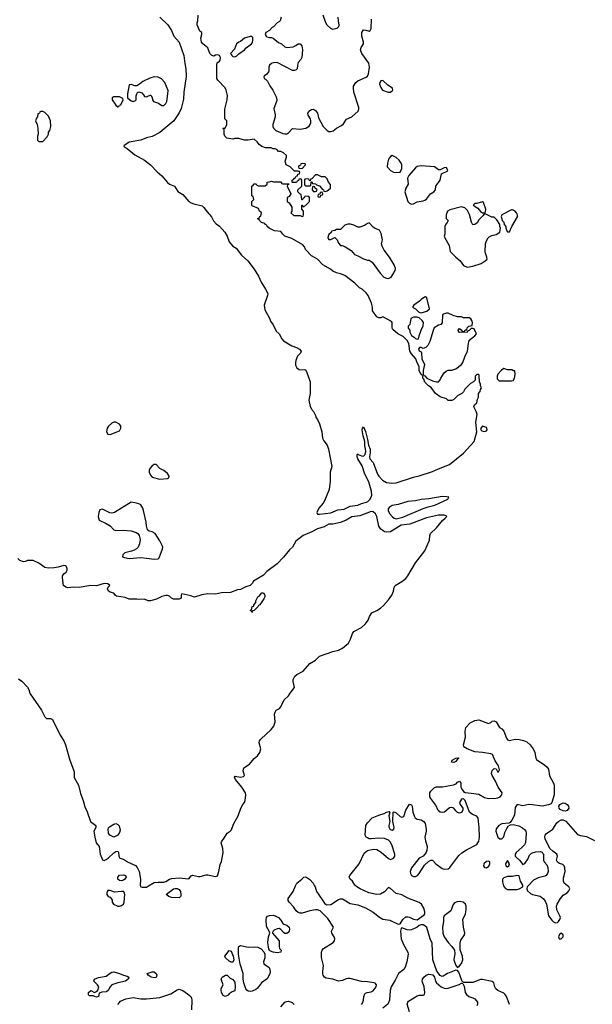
# Model space of a CAD drawing. Header units: inches. Extents: x 2106670 to 2322961, y 36024 to 224899.
# Tile 176 of 256: x 2299889 to 2305853, y 88767 to 99023. Entities that reach past the tile are written whole.
import ezdxf

# ---------------------------------------------------------------- set-up
doc = ezdxf.new("R2010")
doc.units = ezdxf.units.IN
doc.header["$MEASUREMENT"] = 0
for name, color, linetype in [('C2099', 7, 'Continuous'), ('C3008', 7, 'Continuous'), ('C3009', 7, 'Continuous')]:
    doc.layers.add(name, color=color, linetype=linetype)

msp = doc.modelspace()

# ---------------------------------------------------------------- linework, layer by layer
at = {"layer": 'C2099', "color": 5, "elevation": 40}
for points in [[(2300000, 93389), (2299970, 93389), (2299950, 93379), (2299930, 93377), (2299890, 93389), (2299869, 93410)], [(2299876, 92156), (2299913, 92133), (2299970, 92070), (2299985, 92045), (2299994, 92010), (2300000, 92001)]]:
    msp.add_lwpolyline(points, dxfattribs=at)
at = {"layer": 'C3008', "color": 5}
for points, elevation in [([(2300807, 89953), (2300798, 89930), (2300798, 89910), (2300810, 89892), (2300830, 89882), (2300842, 89870), (2300851, 89851), (2300851, 89830), (2300865, 89810), (2300910, 89791), (2300930, 89791), (2300950, 89798), (2300970, 89811), (2300978, 89830), (2300985, 89910), (2300976, 89936), (2300970, 89941), (2300950, 89943), (2300876, 89936), (2300830, 89953)], 40), ([(2301550, 89876), (2301470, 89880), (2301441, 89890), (2301416, 89910), (2301490, 89969), (2301510, 89975), (2301530, 89974), (2301550, 89964), (2301564, 89944), (2301569, 89910), (2301566, 89894)], 20), ([(2304470, 89838), (2304444, 89836), (2304417, 89823), (2304400, 89800), (2304391, 89769), (2304378, 89742), (2304311, 89690), (2304303, 89670), (2304303, 89630), (2304294, 89570), (2304296, 89510), (2304310, 89470), (2304350, 89410), (2304390, 89370), (2304416, 89330), (2304422, 89298), (2304412, 89230), (2304430, 89171), (2304450, 89151), (2304470, 89167), (2304490, 89191), (2304505, 89230), (2304502, 89270), (2304476, 89336), (2304475, 89405), (2304483, 89437), (2304522, 89490), (2304526, 89510), (2304510, 89570), (2304505, 89650), (2304531, 89710), (2304540, 89750), (2304539, 89790), (2304532, 89812), (2304507, 89830)], 20), ([(2302670, 89505), (2302650, 89506), (2302635, 89515), (2302610, 89547), (2302590, 89558), (2302570, 89554), (2302541, 89539), (2302528, 89530), (2302523, 89517), (2302522, 89510), (2302590, 89430), (2302590, 89370), (2302596, 89350), (2302611, 89330), (2302610, 89310), (2302570, 89302), (2302530, 89310), (2302501, 89321), (2302490, 89330), (2302483, 89343), (2302474, 89410), (2302479, 89470), (2302493, 89510), (2302487, 89530), (2302458, 89578), (2302455, 89650), (2302459, 89670), (2302470, 89685), (2302490, 89694), (2302530, 89696), (2302550, 89690), (2302586, 89670), (2302610, 89645), (2302630, 89609), (2302641, 89601), (2302672, 89592), (2302695, 89570), (2302700, 89550), (2302697, 89530), (2302686, 89514)], 20), ([(2305530, 89509), (2305510, 89494), (2305499, 89470), (2305509, 89449), (2305530, 89448), (2305549, 89470), (2305549, 89490)], 20), ([(2302090, 89207), (2302070, 89218), (2302034, 89250), (2302024, 89270), (2302070, 89327), (2302090, 89320), (2302112, 89270), (2302119, 89230), (2302110, 89208)], 20), ([(2302270, 89362), (2302330, 89365), (2302370, 89361), (2302404, 89344), (2302433, 89313), (2302444, 89290), (2302441, 89250), (2302430, 89210), (2302433, 89190), (2302487, 89150), (2302496, 89130), (2302498, 89110), (2302494, 89086), (2302466, 89034), (2302409, 88990), (2302365, 88935), (2302350, 88923), (2302310, 88906), (2302290, 88901), (2302270, 88904), (2302256, 88916), (2302246, 88930), (2302222, 88990), (2302216, 89030), (2302215, 89090), (2302186, 89186), (2302169, 89289), (2302167, 89353), (2302172, 89368), (2302190, 89380)], 20), ([(2300690, 88841), (2300655, 88855), (2300615, 88855), (2300606, 88866), (2300605, 88890), (2300630, 88911), (2300670, 88891), (2300695, 88905), (2300704, 88916), (2300713, 88950), (2300701, 88970), (2300661, 89010), (2300669, 89030), (2300710, 89048), (2300790, 89061), (2300830, 89091), (2300850, 89101), (2300870, 89104), (2300930, 89090), (2300970, 89072), (2301010, 89062), (2301026, 89050), (2301019, 89030), (2300990, 89008), (2300912, 88992), (2300850, 88970), (2300832, 88950), (2300810, 88910), (2300798, 88902), (2300790, 88898), (2300745, 88895), (2300716, 88884), (2300710, 88849)], 20), ([(2301290, 89042), (2301258, 89050), (2301228, 89070), (2301218, 89090), (2301270, 89104), (2301290, 89104), (2301312, 89090), (2301317, 89070), (2301310, 89047)], 20), ([(2302030, 88849), (2302010, 88859), (2301990, 88889), (2301986, 88910), (2301987, 88933), (2302007, 88970), (2301989, 89030), (2301999, 89050), (2302032, 89072), (2302050, 89070), (2302080, 89040), (2302110, 89027), (2302130, 88998), (2302135, 88950), (2302130, 88909), (2302102, 88898), (2302070, 88875), (2302059, 88861)], 20)]:
    msp.add_lwpolyline(points, close=True, dxfattribs=dict(at, elevation=elevation))
for points, elevation in [([(2301147, 90000), (2301152, 89992), (2301166, 89986), (2301210, 89987), (2301231, 90000)], 40), ([(2303450, 88766), (2303461, 88779), (2303471, 88809), (2303472, 88850), (2303483, 88877), (2303490, 88885), (2303509, 88891), (2303550, 88896), (2303570, 88909), (2303603, 88950), (2303606, 88970), (2303590, 88986), (2303578, 88990), (2303510, 89001), (2303450, 89005), (2303330, 89035), (2303310, 89037), (2303290, 89033), (2303250, 89014), (2303210, 89008), (2303150, 89029), (2303081, 89041), (2303064, 89050), (2303050, 89070), (2303046, 89086), (2303045, 89110), (2303052, 89170), (2303034, 89254), (2303032, 89310), (2303038, 89330), (2303052, 89348), (2303153, 89410), (2303168, 89430), (2303171, 89450), (2303166, 89470), (2303140, 89510), (2303136, 89530), (2303159, 89570), (2303100, 89660), (2303020, 89740), (2302990, 89750), (2302970, 89750), (2302910, 89740), (2302830, 89718), (2302810, 89717), (2302790, 89722), (2302770, 89740), (2302741, 89781), (2302697, 89830), (2302686, 89850), (2302684, 89870), (2302739, 89941), (2302761, 90000)], 20), ([(2302961, 90000), (2302966, 89990), (2302981, 89941), (2302997, 89917), (2303062, 89822), (2303084, 89804), (2303130, 89806), (2303210, 89859), (2303230, 89867), (2303250, 89865), (2303270, 89857), (2303330, 89818), (2303410, 89802), (2303490, 89774), (2303570, 89728), (2303635, 89675), (2303670, 89653), (2303744, 89644), (2303830, 89603), (2303850, 89605), (2303879, 89650), (2303910, 89677), (2303930, 89680), (2303950, 89676), (2303990, 89655), (2304030, 89647), (2304100, 89700), (2304107, 89710), (2304107, 89730), (2304097, 89770), (2304074, 89810), (2304048, 89828), (2303930, 89872), (2303870, 89906), (2303810, 89920), (2303750, 89975), (2303730, 89984), (2303690, 89940), (2303647, 89913), (2303610, 89910), (2303527, 89930), (2303435, 89970), (2303401, 89990), (2303390, 90000)], 20), ([(2304929, 90000), (2304930, 89996), (2304950, 89973), (2304970, 89964), (2304990, 89963), (2305070, 89965), (2305090, 89970), (2305129, 89991), (2305129, 90000)], 20), ([(2305185, 90000), (2305176, 89990), (2305171, 89970), (2305179, 89950), (2305210, 89922), (2305230, 89910), (2305310, 89893), (2305345, 89865), (2305362, 89842), (2305374, 89810), (2305395, 89690), (2305430, 89643), (2305450, 89626), (2305470, 89616), (2305490, 89621), (2305501, 89630), (2305515, 89650), (2305522, 89670), (2305516, 89690), (2305482, 89750), (2305479, 89790), (2305486, 89810), (2305520, 89870), (2305550, 89904), (2305590, 89929), (2305610, 89948), (2305617, 89970), (2305608, 89990), (2305596, 90000)], 20), ([(2304990, 88765), (2304959, 88850), (2304946, 88870), (2304930, 88883), (2304870, 88910), (2304848, 88928), (2304837, 88950), (2304826, 88990), (2304810, 89004), (2304710, 89025), (2304690, 89025), (2304610, 88996), (2304514, 88994), (2304501, 89001), (2304494, 89015), (2304462, 89102), (2304450, 89119), (2304430, 89123), (2304346, 89090), (2304300, 89060), (2304290, 89057), (2304267, 89067), (2304233, 89113), (2304192, 89232), (2304186, 89406), (2304164, 89450), (2304128, 89568), (2304110, 89586), (2304090, 89595), (2304070, 89596), (2304050, 89590), (2304030, 89570), (2303970, 89543), (2303950, 89540), (2303923, 89543), (2303870, 89564), (2303863, 89557), (2303855, 89530), (2303862, 89450), (2303885, 89390), (2303931, 89310), (2303936, 89290), (2303922, 89210), (2303905, 89155), (2303889, 89131), (2303833, 89087), (2303801, 89019), (2303759, 88950), (2303748, 88912), (2303740, 88810), (2303724, 88770), (2303672, 88728)], 20), ([(2303950, 88690), (2303926, 88770), (2303930, 88790), (2303939, 88801), (2304030, 88855), (2304050, 88862), (2304090, 88862), (2304104, 88870), (2304107, 88890), (2304101, 88950), (2304082, 89010), (2304085, 89030), (2304097, 89050), (2304121, 89070), (2304150, 89081), (2304193, 89073), (2304211, 89051), (2304221, 89010), (2304231, 88990), (2304277, 88950), (2304310, 88936), (2304330, 88933), (2304350, 88937), (2304465, 88975), (2304490, 88987), (2304505, 88985), (2304517, 88957), (2304529, 88890), (2304542, 88870), (2304568, 88848), (2304610, 88835), (2304630, 88824), (2304657, 88790), (2304657, 88770), (2304649, 88750)], 20), ([(2300910, 88765), (2300939, 88801), (2300995, 88825), (2301070, 88838), (2301150, 88825), (2301210, 88823), (2301350, 88838), (2301463, 88877), (2301530, 88918), (2301550, 88924), (2301590, 88910), (2301638, 88878), (2301670, 88850), (2301680, 88830), (2301683, 88810), (2301677, 88710)], 20), ([(2302610, 88740), (2302651, 88789), (2302670, 88798), (2302690, 88800), (2302727, 88787), (2302747, 88767)], 20)]:
    msp.add_lwpolyline(points, dxfattribs=dict(at, elevation=elevation))
at = {"layer": 'C3009', "color": 5}
for points, elevation in [([(2301350, 99051), (2301431, 98971), (2301471, 98910), (2301496, 98850), (2301551, 98790), (2301599, 98650), (2301608, 98568), (2301619, 98510), (2301624, 98430), (2301599, 98270), (2301594, 98194), (2301570, 98098), (2301550, 98054), (2301494, 97970), (2301350, 97847), (2301270, 97807), (2301210, 97792), (2301150, 97769), (2301030, 97749), (2300974, 97710), (2300978, 97698), (2301010, 97682), (2301090, 97616), (2301190, 97559), (2301251, 97510), (2301320, 97440), (2301370, 97396), (2301427, 97327), (2301451, 97311), (2301502, 97290), (2301535, 97235), (2301590, 97201), (2301651, 97131), (2301675, 97115), (2301704, 97104), (2301790, 97083), (2301808, 97068), (2301841, 97021), (2301886, 96970), (2301908, 96928), (2301937, 96897), (2301970, 96871), (2302026, 96810), (2302051, 96770), (2302071, 96710), (2302088, 96688), (2302110, 96665), (2302142, 96642), (2302201, 96570), (2302266, 96510), (2302330, 96425), (2302375, 96350), (2302403, 96290), (2302450, 96218), (2302472, 96172), (2302470, 96149), (2302436, 96050), (2302442, 96002), (2302490, 95915), (2302502, 95882), (2302530, 95846), (2302561, 95780), (2302590, 95751), (2302618, 95698), (2302637, 95677), (2302725, 95625), (2302771, 95610), (2302805, 95590), (2302819, 95570), (2302815, 95550), (2302783, 95517), (2302765, 95475), (2302760, 95450), (2302763, 95423), (2302777, 95397), (2302800, 95380), (2302816, 95376), (2302858, 95378), (2302870, 95372), (2302881, 95350), (2302913, 95250), (2302913, 95130), (2302901, 95061), (2302913, 94993), (2302930, 94971), (2302935, 94955), (2302950, 94941), (2302970, 94901), (2302976, 94876), (2302990, 94858), (2303010, 94814), (2303035, 94730), (2303044, 94664), (2303057, 94637), (2303091, 94590), (2303106, 94550), (2303141, 94370), (2303123, 94310), (2303123, 94217), (2303111, 94130), (2303062, 94010), (2303050, 93989), (2303004, 93936), (2302983, 93890), (2302991, 93871), (2303011, 93871), (2303130, 93888), (2303203, 93917), (2303270, 93926), (2303330, 93955), (2303410, 93968), (2303450, 93985), (2303501, 93999), (2303515, 94005), (2303536, 94024), (2303551, 94050), (2303557, 94070), (2303554, 94110), (2303525, 94210), (2303483, 94290), (2303456, 94376), (2303411, 94450), (2303405, 94470), (2303405, 94495), (2303410, 94501), (2303415, 94495), (2303450, 94482), (2303470, 94478), (2303477, 94483), (2303486, 94494), (2303494, 94526), (2303484, 94590), (2303483, 94630), (2303465, 94690), (2303457, 94750), (2303461, 94770), (2303470, 94783), (2303490, 94735), (2303512, 94650), (2303521, 94590), (2303538, 94550), (2303540, 94510), (2303533, 94470), (2303537, 94450), (2303571, 94411), (2303614, 94290), (2303628, 94268), (2303668, 94228), (2303710, 94204), (2303766, 94194), (2303810, 94198), (2303990, 94259), (2304050, 94273), (2304190, 94318), (2304250, 94346), (2304367, 94390), (2304510, 94508), (2304621, 94630), (2304649, 94730), (2304639, 94830), (2304654, 94910), (2304643, 94943), (2304618, 94990), (2304626, 95010), (2304650, 95034), (2304658, 95070), (2304668, 95090), (2304666, 95130), (2304686, 95150), (2304688, 95172), (2304698, 95190), (2304688, 95208), (2304687, 95227), (2304678, 95250), (2304676, 95316), (2304670, 95326), (2304650, 95326), (2304634, 95310), (2304633, 95267), (2304614, 95250), (2304585, 95235), (2304525, 95175), (2304510, 95146), (2304494, 95130), (2304451, 95109), (2304410, 95068), (2304390, 95058), (2304350, 95058), (2304334, 95074), (2304270, 95095), (2304218, 95130), (2304173, 95193), (2304148, 95210), (2304110, 95248), (2304099, 95279), (2304089, 95290), (2304088, 95308), (2304082, 95322), (2304070, 95326), (2304050, 95366), (2304049, 95410), (2304029, 95450), (2304015, 95490), (2303970, 95542), (2303954, 95570), (2303942, 95650), (2303923, 95683), (2303884, 95724), (2303828, 95750), (2303776, 95796), (2303768, 95810), (2303768, 95870), (2303760, 95880), (2303670, 95928), (2303650, 95918), (2303630, 95918), (2303610, 95928), (2303562, 95990), (2303562, 96030), (2303554, 96070), (2303519, 96150), (2303498, 96178), (2303456, 96216), (2303429, 96230), (2303379, 96279), (2303277, 96357), (2303230, 96377), (2303187, 96387), (2303150, 96405), (2303126, 96426), (2303048, 96470), (2302990, 96528), (2302930, 96562), (2302865, 96630), (2302857, 96657), (2302839, 96679), (2302723, 96743), (2302649, 96770), (2302629, 96790), (2302610, 96818), (2302544, 96824), (2302488, 96850), (2302466, 96870), (2302462, 96882), (2302446, 96890), (2302442, 96902), (2302406, 96910), (2302386, 96930), (2302382, 96942), (2302366, 96950), (2302382, 96958), (2302390, 96974), (2302402, 96978), (2302406, 97010), (2302386, 97030), (2302375, 97055), (2302310, 97086), (2302307, 97093), (2302306, 97130), (2302326, 97150), (2302322, 97182), (2302306, 97190), (2302308, 97290), (2302322, 97298), (2302330, 97314), (2302353, 97313), (2302358, 97298), (2302373, 97293), (2302447, 97293), (2302466, 97310), (2302466, 97330), (2302487, 97333), (2302510, 97342), (2302533, 97333), (2302610, 97334), (2302618, 97318), (2302630, 97314), (2302693, 97313), (2302690, 97306), (2302678, 97302), (2302674, 97290), (2302714, 97210), (2302697, 97183), (2302674, 97170), (2302674, 97130), (2302697, 97117), (2302722, 97070), (2302722, 97030), (2302714, 97010), (2302744, 96984), (2302810, 96982), (2302830, 96974), (2302842, 96978), (2302846, 96990), (2302846, 97030), (2302826, 97050), (2302826, 97090), (2302833, 97093), (2302838, 97078), (2302850, 97074), (2302878, 97102), (2302906, 97130), (2302906, 97170), (2302902, 97182), (2302870, 97186), (2302858, 97182), (2302853, 97167), (2302838, 97162), (2302833, 97147), (2302827, 97147), (2302822, 97202), (2302810, 97206), (2302786, 97230), (2302786, 97250), (2302826, 97290), (2302826, 97350), (2302822, 97362), (2302810, 97366), (2302798, 97362), (2302793, 97347), (2302778, 97342), (2302772, 97328), (2302730, 97326), (2302726, 97330), (2302726, 97350), (2302742, 97358), (2302750, 97374), (2302762, 97378), (2302770, 97394), (2302782, 97398), (2302787, 97413), (2302802, 97418), (2302806, 97430), (2302802, 97442), (2302790, 97446), (2302750, 97446), (2302706, 97490), (2302666, 97510), (2302655, 97550), (2302668, 97590), (2302668, 97610), (2302638, 97638), (2302610, 97649), (2302586, 97650), (2302566, 97670), (2302550, 97678), (2302530, 97678), (2302508, 97688), (2302449, 97689), (2302410, 97702), (2302382, 97722), (2302364, 97750), (2302330, 97777), (2302269, 97769), (2302230, 97769), (2302170, 97784), (2302130, 97784), (2302110, 97779), (2302046, 97790), (2302026, 97810), (2302018, 97830), (2302018, 97878), (2302006, 97890), (2302010, 97894), (2302030, 97894), (2302048, 97930), (2302046, 97970), (2302026, 97990), (2302026, 98090), (2302049, 98190), (2302052, 98232), (2302041, 98290), (2302030, 98315), (2301952, 98392), (2301943, 98410), (2301941, 98430), (2301941, 98559), (2301946, 98574), (2301970, 98591), (2301978, 98602), (2301981, 98630), (2301970, 98649), (2301950, 98656), (2301928, 98652), (2301910, 98642), (2301890, 98649), (2301869, 98670), (2301849, 98729), (2301795, 98770), (2301784, 98790), (2301775, 98830), (2301786, 98870), (2301786, 98890), (2301764, 98904), (2301738, 98970), (2301738, 98990), (2301746, 99010), (2301748, 99072)], 40), ([(2303204, 99050), (2303205, 99010), (2303214, 98966), (2303211, 98950), (2303191, 98930), (2303150, 98922), (2303130, 98930), (2303090, 98967), (2303078, 98990), (2303050, 99070)], 40), ([(2302611, 99050), (2302601, 99010), (2302596, 99004), (2302570, 98989), (2302531, 98950), (2302517, 98943), (2302491, 98909), (2302451, 98889), (2302447, 98870), (2302455, 98850), (2302463, 98843), (2302490, 98836), (2302510, 98839), (2302530, 98831), (2302586, 98785), (2302615, 98770), (2302650, 98739), (2302670, 98734), (2302738, 98742), (2302766, 98754), (2302790, 98771), (2302810, 98771), (2302826, 98750), (2302836, 98710), (2302826, 98630), (2302816, 98610), (2302790, 98578), (2302781, 98550), (2302778, 98510), (2302770, 98502), (2302750, 98494), (2302730, 98494), (2302570, 98578), (2302530, 98575), (2302510, 98568), (2302492, 98550), (2302485, 98530), (2302485, 98490), (2302480, 98480), (2302464, 98456), (2302440, 98440), (2302432, 98430), (2302434, 98410), (2302450, 98402), (2302470, 98382), (2302494, 98334), (2302525, 98290), (2302559, 98219), (2302567, 98190), (2302565, 98170), (2302537, 98097), (2302551, 98031), (2302551, 98011), (2302526, 97930), (2302526, 97910), (2302534, 97894), (2302558, 97870), (2302630, 97839), (2302650, 97835), (2302670, 97836), (2302690, 97846), (2302730, 97891), (2302810, 97882), (2302870, 97893), (2302905, 97915), (2302916, 97930), (2302921, 97950), (2302922, 97970), (2302917, 97990), (2302892, 98030), (2302889, 98050), (2302910, 98076), (2302930, 98088), (2302950, 98092), (2302970, 98079), (2302990, 98050), (2303002, 98002), (2303050, 97910), (2303090, 97870), (2303110, 97860), (2303130, 97858), (2303153, 97867), (2303190, 97893), (2303240, 97920), (2303261, 97939), (2303292, 97988), (2303350, 98013), (2303414, 98070), (2303422, 98090), (2303422, 98110), (2303368, 98270), (2303364, 98310), (2303367, 98330), (2303390, 98370), (2303410, 98385), (2303496, 98424), (2303510, 98435), (2303522, 98458), (2303532, 98530), (2303527, 98570), (2303454, 98670), (2303444, 98690), (2303440, 98710), (2303447, 98733), (2303469, 98770), (2303469, 98790), (2303453, 98850), (2303454, 98890), (2303470, 98916), (2303495, 98915), (2303530, 98905), (2303538, 98910), (2303549, 98931), (2303553, 99030)], 40), ([(2301231, 90000), (2301290, 90036), (2301330, 90041), (2301390, 90041), (2301410, 90046), (2301449, 90071), (2301470, 90078), (2301550, 90086), (2301650, 90075), (2301675, 90105), (2301690, 90114), (2301750, 90099), (2301770, 90098), (2301830, 90117), (2301850, 90116), (2301930, 90097), (2301950, 90105), (2301964, 90150), (2301977, 90223), (2301990, 90254), (2302007, 90350), (2302004, 90390), (2301989, 90450), (2301994, 90466), (2302012, 90488), (2302049, 90550), (2302082, 90570), (2302095, 90585), (2302117, 90643), (2302165, 90730), (2302193, 90810), (2302212, 90848), (2302229, 90870), (2302236, 90890), (2302244, 90950), (2302241, 90970), (2302202, 91030), (2302138, 91110), (2302126, 91134), (2302135, 91145), (2302190, 91135), (2302219, 91141), (2302229, 91150), (2302218, 91198), (2302222, 91230), (2302284, 91270), (2302332, 91328), (2302365, 91355), (2302389, 91390), (2302399, 91430), (2302384, 91490), (2302388, 91512), (2302401, 91530), (2302509, 91630), (2302535, 91665), (2302549, 91710), (2302544, 91790), (2302550, 91812), (2302562, 91830), (2302595, 91850), (2302610, 91865), (2302642, 91938), (2302690, 91981), (2302705, 92010), (2302752, 92068), (2302739, 92130), (2302739, 92150), (2302756, 92184), (2302777, 92203), (2302841, 92239), (2302910, 92316), (2302969, 92351), (2303010, 92394), (2303150, 92444), (2303210, 92456), (2303250, 92476), (2303312, 92528), (2303336, 92570), (2303354, 92630), (2303369, 92650), (2303450, 92691), (2303490, 92731), (2303519, 92770), (2303533, 92807), (2303555, 92845), (2303610, 92871), (2303646, 92894), (2303677, 92923), (2303730, 92981), (2303765, 93030), (2303784, 93070), (2303789, 93110), (2303799, 93130), (2303869, 93170), (2303910, 93203), (2303933, 93230), (2304010, 93367), (2304110, 93491), (2304157, 93603), (2304161, 93650), (2304167, 93670), (2304230, 93730), (2304293, 93807), (2304321, 93830), (2304336, 93850), (2304330, 93857), (2304310, 93864), (2304250, 93862), (2304125, 93835), (2303951, 93770), (2303863, 93757), (2303751, 93690), (2303705, 93685), (2303690, 93688), (2303670, 93702), (2303650, 93717), (2303636, 93736), (2303630, 93749), (2303610, 93850), (2303596, 93876), (2303570, 93898), (2303550, 93901), (2303430, 93857), (2303350, 93844), (2303290, 93809), (2303230, 93786), (2303150, 93770), (2303110, 93767), (2303060, 93740), (2302990, 93719), (2302933, 93687), (2302841, 93650), (2302766, 93590), (2302730, 93529), (2302700, 93500), (2302636, 93424), (2302570, 93355), (2302464, 93276), (2302430, 93239), (2302325, 93175), (2302310, 93149), (2302290, 93130), (2302245, 93115), (2302190, 93089), (2302156, 93084), (2302084, 93056), (2301990, 93054), (2301930, 93039), (2301850, 93044), (2301786, 93034), (2301710, 93009), (2301670, 93023), (2301578, 93042), (2301572, 93030), (2301570, 93006), (2301564, 92996), (2301550, 92989), (2301490, 92989), (2301470, 92999), (2301450, 93017), (2301430, 93025), (2301410, 93025), (2301370, 93015), (2301314, 92986), (2301250, 92969), (2301226, 92970), (2301189, 92989), (2301130, 92985), (2301110, 92989), (2301031, 92989), (2300986, 93006), (2300897, 93017), (2300886, 93026), (2300868, 93050), (2300830, 93061), (2300815, 93070), (2300805, 93095), (2300809, 93111), (2300828, 93130), (2300808, 93148), (2300770, 93149), (2300690, 93125), (2300630, 93129), (2300510, 93109), (2300452, 93112), (2300390, 93107), (2300370, 93113), (2300346, 93130), (2300334, 93210), (2300335, 93230), (2300349, 93250), (2300373, 93267), (2300383, 93290), (2300385, 93310), (2300370, 93335), (2300350, 93337), (2300290, 93319), (2300250, 93313), (2300190, 93309), (2300150, 93317), (2300090, 93361), (2300030, 93389), (2300000, 93389)], 40), ([(2300000, 92001), (2300117, 91830), (2300150, 91762), (2300170, 91745), (2300210, 91745), (2300222, 91742), (2300230, 91734), (2300311, 91570), (2300350, 91512), (2300367, 91470), (2300411, 91310), (2300451, 91209), (2300456, 91190), (2300457, 91130), (2300502, 91050), (2300523, 90963), (2300551, 90890), (2300566, 90826), (2300593, 90773), (2300627, 90670), (2300682, 90630), (2300682, 90610), (2300663, 90570), (2300671, 90510), (2300687, 90450), (2300716, 90410), (2300727, 90330), (2300750, 90272), (2300770, 90267), (2300790, 90275), (2300812, 90288), (2300870, 90345), (2300890, 90358), (2300910, 90362), (2300918, 90350), (2300922, 90310), (2300932, 90290), (2300970, 90280), (2301013, 90250), (2301094, 90214), (2301114, 90194), (2301132, 90150), (2301148, 90070), (2301144, 90004), (2301147, 90000)], 40), ([(2303390, 90000), (2303380, 90010), (2303357, 90050), (2303332, 90072), (2303321, 90090), (2303328, 90110), (2303425, 90230), (2303477, 90343), (2303510, 90370), (2303570, 90383), (2303610, 90379), (2303653, 90353), (2303730, 90285), (2303750, 90276), (2303770, 90282), (2303781, 90290), (2303795, 90310), (2303795, 90330), (2303770, 90418), (2303750, 90456), (2303730, 90476), (2303690, 90495), (2303630, 90499), (2303550, 90490), (2303530, 90491), (2303510, 90500), (2303497, 90510), (2303486, 90530), (2303494, 90630), (2303510, 90657), (2303560, 90710), (2303630, 90739), (2303686, 90754), (2303710, 90770), (2303737, 90777), (2303745, 90770), (2303734, 90730), (2303745, 90670), (2303733, 90630), (2303735, 90615), (2303748, 90588), (2303770, 90580), (2303785, 90590), (2303789, 90610), (2303776, 90670), (2303778, 90770), (2303790, 90773), (2303810, 90762), (2303850, 90723), (2303870, 90716), (2303890, 90725), (2303910, 90790), (2303950, 90851), (2303970, 90846), (2303976, 90830), (2303984, 90770), (2303997, 90730), (2304008, 90710), (2304030, 90697), (2304070, 90688), (2304098, 90670), (2304112, 90650), (2304124, 90590), (2304124, 90570), (2304109, 90510), (2304115, 90470), (2304132, 90410), (2304130, 90370), (2304124, 90350), (2304110, 90330), (2304090, 90312), (2304050, 90290), (2303970, 90190), (2303956, 90150), (2303958, 90130), (2303970, 90110), (2303990, 90097), (2304010, 90098), (2304031, 90110), (2304051, 90130), (2304105, 90215), (2304146, 90254), (2304170, 90269), (2304190, 90270), (2304224, 90230), (2304290, 90183), (2304310, 90174), (2304350, 90177), (2304370, 90192), (2304464, 90316), (2304494, 90346), (2304542, 90378), (2304650, 90432), (2304670, 90465), (2304678, 90510), (2304676, 90610), (2304665, 90705), (2304650, 90727), (2304604, 90744), (2304575, 90770), (2304527, 90890), (2304510, 90907), (2304490, 90905), (2304470, 90870), (2304475, 90850), (2304505, 90810), (2304506, 90790), (2304490, 90767), (2304470, 90760), (2304450, 90764), (2304430, 90781), (2304411, 90811), (2304390, 90819), (2304366, 90814), (2304314, 90770), (2304290, 90764), (2304269, 90769), (2304247, 90787), (2304222, 90842), (2304171, 90910), (2304161, 90930), (2304159, 90950), (2304162, 90970), (2304172, 90988), (2304210, 91024), (2304230, 91031), (2304294, 91034), (2304407, 91053), (2304436, 91064), (2304450, 91081), (2304470, 91093), (2304483, 91070), (2304484, 91030), (2304493, 91010), (2304510, 90984), (2304530, 90972), (2304590, 90968), (2304670, 90956), (2304730, 90923), (2304770, 90912), (2304850, 90914), (2304870, 90919), (2304893, 90930), (2304911, 90950), (2304913, 90970), (2304871, 91030), (2304846, 91090), (2304810, 91150), (2304804, 91170), (2304810, 91203), (2304830, 91225), (2304850, 91221), (2304870, 91185), (2304877, 91190), (2304886, 91210), (2304875, 91250), (2304842, 91302), (2304814, 91370), (2304797, 91377), (2304710, 91391), (2304630, 91397), (2304550, 91430), (2304516, 91450), (2304511, 91470), (2304532, 91550), (2304530, 91610), (2304537, 91650), (2304582, 91698), (2304630, 91722), (2304670, 91729), (2304770, 91691), (2304797, 91703), (2304810, 91716), (2304830, 91721), (2304851, 91710), (2304885, 91650), (2304910, 91637), (2304933, 91613), (2304959, 91539), (2304970, 91522), (2304990, 91515), (2305050, 91528), (2305090, 91527), (2305136, 91516), (2305170, 91503), (2305207, 91470), (2305237, 91430), (2305253, 91390), (2305263, 91330), (2305270, 91318), (2305360, 91260), (2305380, 91240), (2305396, 91216), (2305407, 91147), (2305450, 91070), (2305454, 91050), (2305455, 90950), (2305432, 90868), (2305423, 90857), (2305396, 90844), (2305330, 90831), (2305230, 90845), (2305190, 90847), (2305130, 90836), (2305070, 90848), (2305050, 90817), (2305041, 90739), (2305016, 90684), (2304998, 90662), (2304985, 90655), (2304910, 90646), (2304878, 90630), (2304850, 90594), (2304847, 90570), (2304870, 90510), (2304890, 90492), (2304910, 90492), (2304930, 90513), (2304943, 90558), (2304961, 90599), (2304978, 90622), (2305002, 90638), (2305030, 90639), (2305086, 90626), (2305126, 90606), (2305147, 90587), (2305160, 90570), (2305164, 90550), (2305157, 90450), (2305146, 90430), (2305120, 90400), (2305061, 90350), (2305050, 90330), (2305050, 90310), (2305059, 90299), (2305094, 90270), (2305130, 90225), (2305150, 90234), (2305157, 90243), (2305180, 90280), (2305199, 90321), (2305219, 90341), (2305265, 90355), (2305310, 90358), (2305330, 90352), (2305339, 90339), (2305345, 90330), (2305346, 90270), (2305351, 90251), (2305379, 90219), (2305391, 90191), (2305393, 90150), (2305387, 90130), (2305371, 90109), (2305358, 90102), (2305290, 90085), (2305240, 90060), (2305185, 90000)], 20), ([(2305596, 90000), (2305561, 90030), (2305553, 90050), (2305554, 90086), (2305571, 90150), (2305568, 90190), (2305560, 90210), (2305545, 90225), (2305510, 90234), (2305489, 90249), (2305481, 90270), (2305489, 90310), (2305485, 90330), (2305441, 90361), (2305412, 90390), (2305363, 90490), (2305358, 90510), (2305363, 90530), (2305375, 90545), (2305440, 90590), (2305484, 90656), (2305504, 90676), (2305530, 90689), (2305550, 90689), (2305576, 90676), (2305697, 90537), (2305730, 90524), (2305794, 90514), (2305874, 90474)], 20), ([(2302761, 90000), (2302765, 90010), (2302777, 90030), (2302828, 90070), (2302850, 90093), (2302870, 90094), (2302910, 90067), (2302944, 90030), (2302961, 90000)], 20), ([(2305129, 90000), (2305129, 90010), (2305105, 90050), (2305090, 90106), (2305068, 90108), (2305020, 90100), (2304970, 90100), (2304930, 90086), (2304918, 90070), (2304916, 90044), (2304929, 90000)], 20)]:
    msp.add_lwpolyline(points, dxfattribs=dict(at, elevation=elevation))
for points, elevation in [([(2302288, 98848), (2302232, 98830), (2302190, 98795), (2302170, 98789), (2302146, 98770), (2302125, 98715), (2302085, 98670), (2302098, 98650), (2302110, 98641), (2302130, 98636), (2302150, 98646), (2302170, 98666), (2302232, 98708), (2302249, 98731), (2302302, 98770), (2302313, 98787), (2302319, 98810), (2302316, 98836), (2302308, 98848)], 40), ([(2301290, 98429), (2301246, 98414), (2301170, 98379), (2301138, 98350), (2301110, 98333), (2301090, 98333), (2301050, 98349), (2301030, 98346), (2301012, 98250), (2301012, 98210), (2301050, 98178), (2301070, 98171), (2301097, 98183), (2301102, 98190), (2301102, 98230), (2301108, 98250), (2301116, 98264), (2301130, 98271), (2301160, 98260), (2301180, 98240), (2301190, 98222), (2301210, 98218), (2301229, 98231), (2301250, 98238), (2301256, 98236), (2301270, 98214), (2301271, 98190), (2301282, 98170), (2301334, 98154), (2301370, 98131), (2301390, 98131), (2301410, 98151), (2301421, 98170), (2301433, 98250), (2301434, 98286), (2301401, 98370), (2301366, 98406), (2301330, 98424)], 40), ([(2303670, 98389), (2303650, 98385), (2303639, 98370), (2303638, 98350), (2303650, 98317), (2303669, 98289), (2303727, 98267), (2303750, 98269), (2303775, 98290), (2303771, 98311), (2303722, 98342)], 40), ([(2300930, 98218), (2300870, 98218), (2300854, 98210), (2300852, 98190), (2300890, 98134), (2300910, 98114), (2300922, 98118), (2300927, 98133), (2300942, 98138), (2300966, 98190), (2300962, 98202)], 40), ([(2300130, 98066), (2300110, 98066), (2300098, 98062), (2300094, 98050), (2300078, 98042), (2300074, 98010), (2300064, 97996), (2300054, 97970), (2300071, 97931), (2300078, 97890), (2300082, 97830), (2300074, 97810), (2300074, 97770), (2300090, 97754), (2300130, 97754), (2300176, 97804), (2300188, 97830), (2300188, 97850), (2300202, 97870), (2300215, 97910), (2300215, 97930), (2300209, 97949), (2300209, 97970), (2300190, 98018), (2300150, 98058)], 40), ([(2303770, 97608), (2303750, 97598), (2303731, 97569), (2303721, 97530), (2303718, 97490), (2303722, 97482), (2303750, 97452), (2303790, 97432), (2303850, 97434), (2303868, 97472), (2303869, 97510), (2303862, 97530), (2303840, 97560), (2303810, 97589)], 40), ([(2302830, 97526), (2302818, 97522), (2302813, 97507), (2302798, 97502), (2302794, 97490), (2302798, 97478), (2302830, 97474), (2302866, 97510), (2302862, 97522)], 40), ([(2304070, 97501), (2304030, 97493), (2304010, 97479), (2303941, 97400), (2303927, 97373), (2303936, 97310), (2303910, 97268), (2303901, 97230), (2303931, 97130), (2303950, 97111), (2303970, 97101), (2303990, 97106), (2304030, 97127), (2304090, 97136), (2304110, 97145), (2304125, 97155), (2304169, 97210), (2304202, 97230), (2304218, 97250), (2304224, 97290), (2304269, 97350), (2304283, 97417), (2304349, 97450), (2304338, 97478), (2304330, 97484), (2304310, 97481), (2304270, 97459), (2304250, 97461), (2304210, 97489)], 40), ([(2302990, 97406), (2302970, 97406), (2302933, 97367), (2302918, 97362), (2302914, 97346), (2302907, 97347), (2302902, 97362), (2302890, 97366), (2302858, 97362), (2302854, 97350), (2302854, 97310), (2302858, 97298), (2302870, 97294), (2302910, 97294), (2302922, 97298), (2302926, 97334), (2302930, 97334), (2302938, 97318), (2302970, 97314), (2302982, 97302), (2303010, 97294), (2303034, 97270), (2303038, 97258), (2303054, 97250), (2303058, 97238), (2303070, 97234), (2303090, 97242), (2303106, 97250), (2303126, 97270), (2303127, 97307), (2303106, 97330), (2303090, 97366), (2303070, 97386), (2303033, 97387)], 40), ([(2302950, 97286), (2302938, 97282), (2302934, 97250), (2302950, 97234), (2302970, 97234), (2302982, 97238), (2302986, 97250), (2302967, 97267), (2302962, 97282)], 40), ([(2303030, 97226), (2303018, 97222), (2303014, 97206), (2302998, 97202), (2302994, 97190), (2302998, 97178), (2303010, 97174), (2303022, 97178), (2303026, 97194), (2303042, 97198), (2303046, 97210), (2303042, 97222)], 40), ([(2304710, 97126), (2304650, 97108), (2304630, 97108), (2304612, 97090), (2304659, 97059), (2304690, 97026), (2304710, 97011), (2304730, 97012), (2304739, 97021), (2304744, 97050), (2304718, 97118)], 40), ([(2304490, 97073), (2304370, 97044), (2304345, 97030), (2304331, 96990), (2304332, 96952), (2304352, 96930), (2304342, 96910), (2304326, 96894), (2304316, 96870), (2304316, 96790), (2304311, 96770), (2304316, 96750), (2304361, 96670), (2304374, 96610), (2304432, 96550), (2304478, 96510), (2304510, 96462), (2304550, 96446), (2304610, 96456), (2304696, 96484), (2304738, 96510), (2304758, 96530), (2304755, 96550), (2304739, 96590), (2304737, 96610), (2304741, 96690), (2304747, 96713), (2304769, 96751), (2304780, 96760), (2304806, 96774), (2304853, 96787), (2304888, 96810), (2304898, 96850), (2304889, 96870), (2304888, 96890), (2304860, 96940), (2304830, 96966), (2304808, 96968), (2304730, 97006), (2304717, 96983), (2304670, 96939), (2304652, 96908), (2304630, 96889), (2304607, 96887), (2304594, 96914), (2304573, 96993), (2304554, 97034), (2304524, 97064)], 40), ([(2305010, 97044), (2304912, 96990), (2304902, 96970), (2304912, 96950), (2304914, 96930), (2304930, 96914), (2304934, 96890), (2304952, 96870), (2304953, 96853), (2304964, 96824), (2304970, 96814), (2304990, 96814), (2305015, 96870), (2305073, 96970), (2305073, 96990), (2305064, 97010), (2305049, 97029), (2305023, 97043)], 40), ([(2303530, 96908), (2303510, 96902), (2303481, 96879), (2303430, 96862), (2303410, 96862), (2303370, 96882), (2303334, 96894), (2303306, 96894), (2303277, 96883), (2303230, 96838), (2303190, 96838), (2303170, 96826), (2303138, 96822), (2303133, 96807), (2303110, 96786), (2303102, 96770), (2303098, 96750), (2303110, 96732), (2303130, 96732), (2303173, 96753), (2303194, 96730), (2303210, 96694), (2303232, 96672), (2303248, 96672), (2303270, 96665), (2303340, 96620), (2303377, 96577), (2303410, 96565), (2303470, 96531), (2303510, 96518), (2303530, 96518), (2303559, 96499), (2303643, 96383), (2303683, 96343), (2303710, 96331), (2303730, 96328), (2303757, 96343), (2303777, 96370), (2303799, 96410), (2303802, 96430), (2303789, 96470), (2303739, 96550), (2303684, 96624), (2303663, 96663), (2303659, 96690), (2303669, 96730), (2303655, 96795), (2303638, 96830), (2303590, 96848), (2303570, 96862)], 40), ([(2304115, 96135), (2304106, 96134), (2304072, 96110), (2304052, 96090), (2303994, 96050), (2303984, 96036), (2303982, 96030), (2303990, 96022), (2304010, 96012), (2304041, 95981), (2304055, 95975), (2304071, 95971), (2304130, 95986), (2304158, 96010), (2304130, 96126)], 40), ([(2304030, 95926), (2303990, 95926), (2303962, 95910), (2303954, 95850), (2303934, 95830), (2303934, 95810), (2303954, 95790), (2303954, 95770), (2303970, 95734), (2303997, 95717), (2304010, 95702), (2304030, 95694), (2304042, 95698), (2304048, 95730), (2304069, 95790), (2304090, 95834), (2304094, 95870), (2304082, 95890), (2304050, 95918)], 40), ([(2304350, 95968), (2304333, 95967), (2304304, 95956), (2304294, 95950), (2304290, 95866), (2304274, 95850), (2304250, 95842), (2304207, 95813), (2304194, 95786), (2304159, 95670), (2304141, 95630), (2304118, 95610), (2304090, 95598), (2304070, 95608), (2304053, 95607), (2304042, 95590), (2304050, 95574), (2304070, 95562), (2304074, 95554), (2304079, 95490), (2304106, 95430), (2304091, 95370), (2304092, 95332), (2304098, 95318), (2304110, 95314), (2304131, 95291), (2304190, 95262), (2304230, 95252), (2304250, 95252), (2304269, 95271), (2304274, 95290), (2304310, 95346), (2304330, 95363), (2304350, 95371), (2304390, 95371), (2304430, 95386), (2304489, 95431), (2304506, 95454), (2304524, 95510), (2304553, 95570), (2304562, 95650), (2304568, 95672), (2304583, 95697), (2304628, 95730), (2304646, 95750), (2304622, 95802), (2304610, 95806), (2304590, 95806), (2304570, 95786), (2304558, 95782), (2304550, 95766), (2304488, 95768), (2304470, 95764), (2304462, 95770), (2304455, 95790), (2304470, 95805), (2304494, 95790), (2304498, 95778), (2304510, 95774), (2304522, 95778), (2304528, 95792), (2304546, 95794), (2304550, 95814), (2304566, 95830), (2304602, 95838), (2304606, 95870), (2304598, 95890), (2304588, 95908), (2304570, 95918), (2304510, 95918), (2304490, 95928), (2304450, 95929), (2304402, 95942)], 40), ([(2304930, 95389), (2304906, 95374), (2304868, 95330), (2304862, 95310), (2304863, 95283), (2304882, 95262), (2305010, 95261), (2305030, 95265), (2305041, 95290), (2305049, 95329), (2305047, 95367), (2305033, 95367), (2305015, 95375), (2304970, 95375)], 40), ([(2300890, 94830), (2300870, 94830), (2300850, 94822), (2300813, 94790), (2300799, 94770), (2300794, 94730), (2300806, 94706), (2300830, 94704), (2300930, 94741), (2300943, 94770), (2300942, 94790), (2300929, 94810)], 40), ([(2304710, 94789), (2304691, 94770), (2304691, 94750), (2304702, 94742), (2304730, 94734), (2304750, 94741), (2304757, 94750), (2304756, 94770), (2304750, 94777)], 40), ([(2301290, 94389), (2301270, 94376), (2301246, 94350), (2301239, 94330), (2301239, 94310), (2301250, 94279), (2301270, 94259), (2301350, 94236), (2301430, 94245), (2301442, 94250), (2301445, 94270), (2301430, 94297), (2301390, 94329), (2301349, 94350), (2301310, 94389)], 40), ([(2304290, 94056), (2304150, 94031), (2304070, 94027), (2304010, 94011), (2303930, 94003), (2303830, 93973), (2303770, 93963), (2303737, 93943), (2303727, 93930), (2303727, 93910), (2303741, 93881), (2303767, 93847), (2303790, 93831), (2303810, 93825), (2303879, 93841), (2304090, 93931), (2304143, 93950), (2304212, 93968), (2304347, 94030), (2304358, 94050), (2304335, 94055)], 40), ([(2301050, 93996), (2300876, 93890), (2300850, 93882), (2300827, 93887), (2300750, 93925), (2300723, 93917), (2300712, 93890), (2300706, 93850), (2300718, 93810), (2300790, 93776), (2300830, 93750), (2300870, 93710), (2300890, 93702), (2300970, 93706), (2301050, 93698), (2301103, 93683), (2301120, 93670), (2301134, 93650), (2301144, 93610), (2301138, 93562), (2301124, 93530), (2301107, 93513), (2301081, 93499), (2301053, 93487), (2300983, 93470), (2300962, 93450), (2300961, 93430), (2300981, 93421), (2301030, 93412), (2301150, 93420), (2301210, 93416), (2301290, 93403), (2301330, 93406), (2301343, 93417), (2301375, 93510), (2301379, 93530), (2301374, 93546), (2301350, 93594), (2301300, 93670), (2301270, 93688), (2301237, 93697), (2301222, 93710), (2301210, 93750), (2301206, 93790), (2301178, 93910), (2301170, 93934), (2301150, 93970), (2301130, 93981), (2301090, 93992)], 40), ([(2302310, 92848), (2302302, 92862), (2302288, 92870), (2302302, 92878), (2302308, 92892), (2302309, 92910), (2302326, 92914), (2302328, 92930), (2302349, 92951), (2302349, 92970), (2302370, 93011), (2302382, 93018), (2302410, 93052), (2302430, 93054), (2302442, 93030), (2302442, 93010), (2302431, 92990), (2302390, 92929), (2302378, 92922), (2302370, 92908), (2302332, 92870), (2302313, 92867)], 40), ([(2304410, 91285), (2304388, 91288), (2304393, 91310), (2304430, 91332), (2304454, 91334), (2304462, 91330), (2304453, 91327), (2304430, 91298)], 20), ([(2305570, 90780), (2305550, 90781), (2305517, 90797), (2305507, 90810), (2305504, 90830), (2305514, 90850), (2305550, 90865), (2305570, 90861), (2305590, 90850), (2305605, 90830), (2305607, 90810), (2305590, 90786)], 20), ([(2300870, 90509), (2300829, 90530), (2300814, 90550), (2300809, 90590), (2300815, 90605), (2300825, 90615), (2300870, 90645), (2300890, 90652), (2300910, 90642), (2300926, 90626), (2300937, 90583), (2300930, 90558), (2300910, 90528)], 40), ([(2304770, 90260), (2304750, 90255), (2304722, 90230), (2304719, 90210), (2304730, 90191), (2304750, 90189), (2304774, 90206), (2304787, 90230), (2304785, 90250)], 20), ([(2304970, 90266), (2304947, 90230), (2304952, 90210), (2304970, 90198), (2304982, 90210), (2304989, 90230)], 20), ([(2300950, 90054), (2300930, 90057), (2300910, 90070), (2300910, 90091), (2300930, 90112), (2300970, 90116), (2300990, 90110), (2300997, 90090), (2300985, 90070), (2300970, 90060)], 20)]:
    msp.add_lwpolyline(points, close=True, dxfattribs=dict(at, elevation=elevation))

doc.saveas('drawing.dxf')
